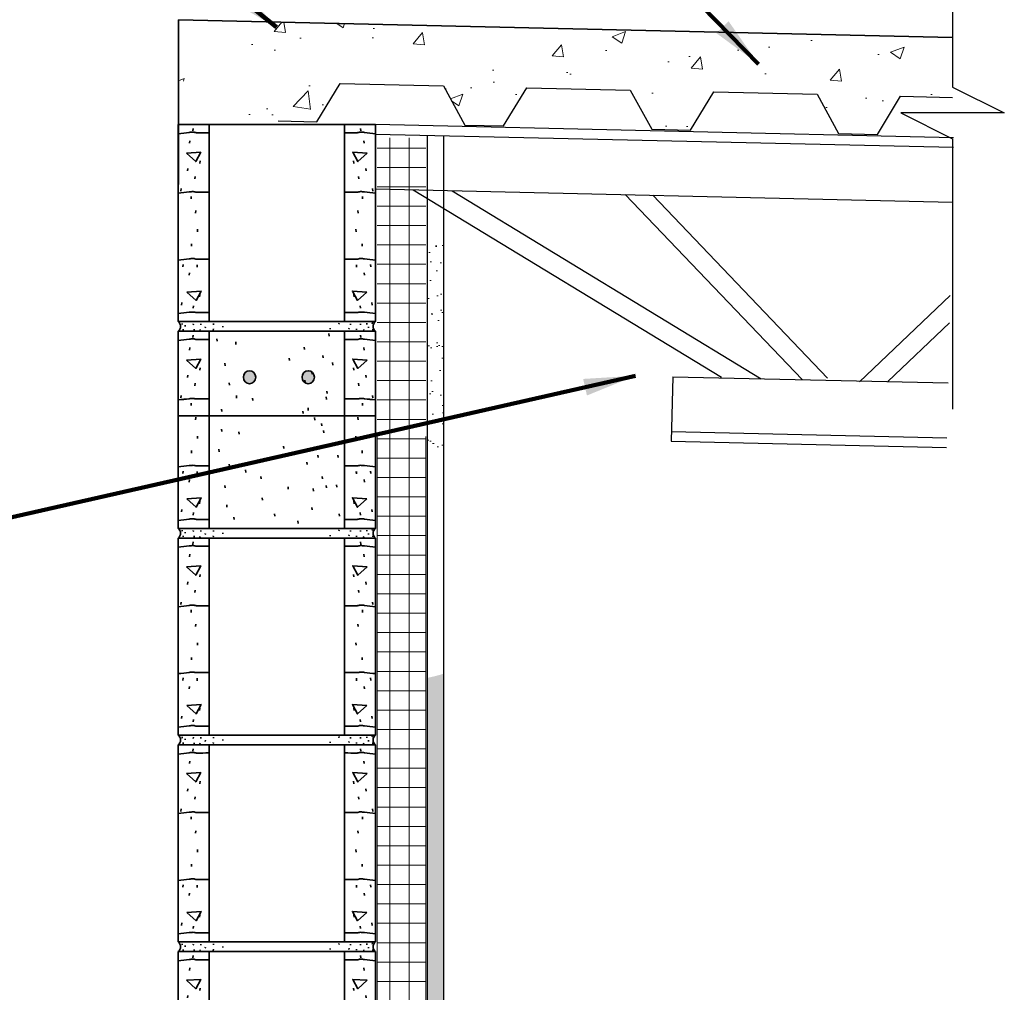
# Model space of a CAD drawing. Extents: x 155 to 606, y 184 to 461.
# Tile 17 of 28: x 374 to 412, y 320 to 358. Entities that reach past the tile are written whole.
import ezdxf

# ---------------------------------------------------------------- set-up
doc = ezdxf.new("R2010")
doc.units = 0
doc.header["$LTSCALE"] = 0.63
doc.header["$MEASUREMENT"] = 0
for name, color, linetype, lineweight in [('od37a204$0$A-Anno-Patt', 152, 'Continuous', 18), ('od37a204$0$A-Anno-Text', 53, 'Continuous', 25), ('od37a204$0$A-Roof-Otln', 6, 'Continuous', 35), ('od37a204$0$A-Wall-Full-Intr', 3, 'Continuous', 25), ('od37a204$0$S-Anno-Brkl', 3, 'Continuous', 25), ('od37a204$0$S-Deck-Roof', 3, 'Continuous', 25), ('od37a204$0$S-Fndn-Insl', 12, 'Continuous', 18), ('od37a204$0$S-Sect-Cmuw', 2, 'Continuous', 35), ('od37a204$0$S-Sect-Stls', 3, 'Continuous', 25)]:
    doc.layers.add(name, color=color, linetype=linetype, lineweight=lineweight)
doc.styles.add('notes', font='ARIAL.TTF')
doc.styles.add('od37a204$0$NOTES', font='romans.shx')
doc.dimstyles.new('EARCH', dxfattribs={"dimtxt": 0.125, "dimasz": 0.125, "dimexe": 0.0625, "dimexo": 0.0625, "dimgap": 0.0625, "dimtad": 1, "dimdec": 4, "dimzin": 3, "dimdsep": 46, "dimlunit": 4, "dimtxsty": 'notes', "dimcen": 0, "dimclrd": 256, "dimclre": 256, "dimadec": 0, "dimazin": 0, "dimtfac": 0.75, "dimtdec": 4, "dimtmove": 1, "dimatfit": 3, "dimfxl": 0, "dimfrac": 1, "dimtolj": 1, "dimtzin": 3, "dimlwd": 18, "dimlwe": 18, "dimarcsym": 0})
doc.dimstyles.new('od37a204$0$EARCH', dxfattribs={"dimtxt": 0.125, "dimasz": 0.125, "dimexe": 0.0625, "dimexo": 0.0625, "dimgap": 0.0625, "dimtad": 1, "dimdec": 4, "dimzin": 3, "dimdsep": 46, "dimlunit": 4, "dimtxsty": 'od37a204$0$NOTES', "dimcen": 0, "dimclrd": 256, "dimclre": 256, "dimadec": 0, "dimazin": 0, "dimtfac": 0.75, "dimtdec": 4, "dimtmove": 1, "dimatfit": 3, "dimfxl": 0, "dimfrac": 1, "dimtolj": 1, "dimtzin": 3, "dimlwd": 18, "dimlwe": 18, "dimarcsym": 0})
pattern_1 = [(0, (-51.55494, 51.4927), (0, 0.75), []), (90, (-51.55494, 51.4927), (-0.75, 5e-17), [])]
pattern_2 = [(50, (-51.555, 51.4927), (5.37945, -0.47064), [0.5625, -6.1875]), (355, (-51.555, 51.4927), (-1.040635, 5.64144), [0.45, -4.95]), (100.4514, (-51.1067, 51.4535), (4.33882, 5.170797), [0.47805, -5.258566]), (46.1842, (-51.555, 52.993), (8.00431, -1.24139), [0.84375, -9.28125]), (96.6356, (-50.888, 52.889), (7.00997, 7.30588), [0.71708, -7.88785]), (351.1842, (-51.555, 52.993), (7.00996, 7.30589), [0.675, -7.425]), (21, (-50.805, 52.6177), (4.476803, -3.01964), [0.5625, -6.1875]), (326, (-50.805, 52.6177), (1.824865, 5.438625), [0.45, -4.95]), (71.4514, (-50.432, 52.366), (6.30167, 2.41898), [0.47805, -5.258566]), (37.5, (-51.555, 51.4927), (0.091199, 2.496704), [0, -4.89, 0, -5.025, 0, -4.96875]), (7.5, (-51.555, 51.4927), (1.973022, 2.958088), [0, -2.865, 0, -4.7775, 0, -1.89375]), (327.5, (-53.2274, 51.4927), (4.003668, -0.1691615), [0, -1.875, 0, -5.85, 0, -7.7625]), (317.5, (-53.9774, 51.4927), (4.373896, 0.750787), [0, -2.4375, 0, -3.885, 0, -5.5125])]

# ---------------------------------------------------------------- blocks, each defined once
blk = doc.blocks.new('od37a204$0$8CMUS')
for p, q in [((0, 8), (0, 0.375)), ((0.006, 8), (7.619, 8)), ((0.561, 7.756), (0.572, 7.851)), ((1.19, 8), (1.19, 0.375)), ((6.435, 8), (6.435, 0.375)), ((7.064, 7.756), (7.054, 7.851)), ((7.625, 8), (7.625, 0.375)), ((0.438, 7.276), (0.448, 7.372)), ((7.187, 7.276), (7.177, 7.372)), ((0.835, 6.495), (0.845, 6.591)), ((6.79, 6.495), (6.78, 6.591)), ((0.356, 6.208), (0.366, 6.303)), ((7.27, 6.208), (7.259, 6.303)), ((0.643, 5.893), (0.654, 5.988)), ((6.982, 5.893), (6.972, 5.988)), ((0.095, 5.427), (0.106, 5.522)), ((7.53, 5.427), (7.52, 5.522)), ((0.493, 5.125), (0.503, 5.22)), ((7.133, 5.125), (7.122, 5.22)), ((0.671, 4.577), (0.681, 4.672)), ((6.955, 4.577), (6.944, 4.672)), ((0.739, 3.851), (0.749, 3.946)), ((6.886, 3.851), (6.876, 3.946)), ((0.506, 3.289), (0.517, 3.384)), ((7.119, 3.289), (7.109, 3.384)), ((0.177, 2.494), (0.188, 2.59)), ((0.725, 2.481), (0.736, 2.576)), ((6.9, 2.481), (6.89, 2.576)), ((7.448, 2.494), (7.438, 2.59)), ((0.424, 2.166), (0.434, 2.261)), ((7.201, 2.166), (7.191, 2.261)), ((0.821, 1.33), (0.832, 1.425)), ((6.804, 1.33), (6.794, 1.425)), ((0.123, 1.015), (0.133, 1.11)), ((0.575, 0.892), (0.585, 0.987)), ((7.051, 0.892), (7.04, 0.987)), ((7.503, 1.015), (7.492, 1.11)), ((0, 0.375), (7.625, 0.375)), ((0.15, 0.263), (0.155, 0.305)), ((0.187, 0.045), (0.191, 0.088)), ((0.265, 0.19), (0.27, 0.233)), ((0.579, 0.25), (0.583, 0.293)), ((0.609, 0.039), (0.613, 0.082)), ((0.838, 0.021), (0.843, 0.064)), ((0.868, 0.25), (0.873, 0.293)), ((1.043, 0.136), (1.048, 0.178)), ((1.355, 0.049), (1.36, 0.092)), ((1.364, 0.257), (1.368, 0.3)), ((1.719, 0.162), (1.723, 0.204)), ((5.877, 0.077), (5.882, 0.12)), ((6.215, 0.277), (6.22, 0.319)), ((6.605, 0.086), (6.61, 0.128)), ((6.666, 0.25), (6.67, 0.293)), ((6.895, 0.051), (6.899, 0.094)), ((7.046, 0.25), (7.05, 0.293)), ((7.172, 0.021), (7.177, 0.064)), ((7.293, 0.269), (7.298, 0.311)), ((7.359, 0.136), (7.364, 0.178)), ((7.504, 0.293), (7.509, 0.335)), ((7.522, 0.045), (7.527, 0.088)), ((0, 0), (7.625, 0))]:
    blk.add_line(p, q)
for points in [[(0.313, 6.89), (0.677, 6.564), (0.871, 6.928)], [(7.312, 6.89), (6.949, 6.564), (6.754, 6.928)], [(0.327, 1.52), (0.69, 1.194), (0.885, 1.558)], [(7.299, 1.52), (6.935, 1.194), (6.741, 1.558)]]:
    blk.add_lwpolyline(points, close=True)
for centre, major_axis in [((-0.137, 0.187), (0, 0.236)), ((7.762, 0.187), (0, -0.236))]:
    blk.add_ellipse(centre, major_axis=major_axis, ratio=0.951727, start_param=3.796748, end_param=5.62803)
for points, knots in [([(-0.003, 7.646), (0.138, 7.662), (0.279, 7.679), (0.42, 7.696), (0.472, 7.702), (0.524, 7.707), (0.576, 7.708), (0.621, 7.709), (0.664, 7.684), (0.709, 7.684), (0.866, 7.684), (1.024, 7.685), (1.182, 7.685)], [0, 0, 0, 0, 0.357561, 0.357561, 0.357561, 0.489461, 0.489461, 0.489461, 0.602516, 0.602516, 0.602516, 1, 1, 1, 1]), ([(7.628, 7.646), (7.487, 7.662), (7.346, 7.679), (7.205, 7.696), (7.153, 7.702), (7.101, 7.707), (7.049, 7.708), (7.004, 7.709), (6.961, 7.684), (6.917, 7.684), (6.759, 7.684), (6.601, 7.685), (6.444, 7.685)], [0, 0, 0, 0, 0.357665, 0.357665, 0.357665, 0.489461, 0.489461, 0.489461, 0.602515, 0.602515, 0.602515, 1, 1, 1, 1]), ([(-0.003, 5.344), (0.138, 5.36), (0.279, 5.377), (0.42, 5.394), (0.472, 5.4), (0.524, 5.405), (0.576, 5.406), (0.621, 5.407), (0.664, 5.382), (0.709, 5.382), (0.866, 5.382), (1.024, 5.383), (1.182, 5.383)], [0, 0, 0, 0, 0.357561, 0.357561, 0.357561, 0.489461, 0.489461, 0.489461, 0.602516, 0.602516, 0.602516, 1, 1, 1, 1]), ([(7.628, 5.344), (7.487, 5.36), (7.346, 5.377), (7.205, 5.394), (7.153, 5.4), (7.101, 5.405), (7.049, 5.406), (7.004, 5.407), (6.961, 5.382), (6.917, 5.382), (6.759, 5.382), (6.601, 5.383), (6.444, 5.383)], [0, 0, 0, 0, 0.357665, 0.357665, 0.357665, 0.489461, 0.489461, 0.489461, 0.602515, 0.602515, 0.602515, 1, 1, 1, 1]), ([(-0.003, 2.754), (0.138, 2.771), (0.279, 2.788), (0.42, 2.805), (0.472, 2.811), (0.524, 2.815), (0.576, 2.816), (0.621, 2.818), (0.664, 2.793), (0.709, 2.793), (0.866, 2.793), (1.024, 2.793), (1.182, 2.793)], [0, 0, 0, 0, 0.357579, 0.357579, 0.357579, 0.489473, 0.489473, 0.489473, 0.60251, 0.60251, 0.60251, 1, 1, 1, 1]), ([(7.628, 2.754), (7.487, 2.771), (7.346, 2.788), (7.205, 2.805), (7.153, 2.811), (7.101, 2.815), (7.049, 2.816), (7.004, 2.818), (6.961, 2.793), (6.917, 2.793), (6.759, 2.793), (6.601, 2.793), (6.444, 2.793)], [0, 0, 0, 0, 0.357683, 0.357683, 0.357683, 0.489472, 0.489472, 0.489472, 0.60251, 0.60251, 0.60251, 1, 1, 1, 1]), ([(-0.003, 0.685), (0.138, 0.702), (0.279, 0.719), (0.42, 0.735), (0.472, 0.742), (0.524, 0.746), (0.576, 0.747), (0.621, 0.749), (0.664, 0.723), (0.709, 0.723), (0.866, 0.724), (1.024, 0.724), (1.182, 0.724)], [0, 0, 0, 0, 0.357561, 0.357561, 0.357561, 0.489461, 0.489461, 0.489461, 0.602516, 0.602516, 0.602516, 1, 1, 1, 1]), ([(7.628, 0.685), (7.487, 0.702), (7.346, 0.719), (7.205, 0.735), (7.153, 0.742), (7.101, 0.746), (7.049, 0.747), (7.004, 0.749), (6.961, 0.723), (6.917, 0.723), (6.759, 0.724), (6.601, 0.724), (6.444, 0.724)], [0, 0, 0, 0, 0.357665, 0.357665, 0.357665, 0.489461, 0.489461, 0.489461, 0.602515, 0.602515, 0.602515, 1, 1, 1, 1])]:
    blk.add_open_spline(points, degree=3, knots=knots)
blk = doc.blocks.new('od37a204$0$8BB')
h = blk.add_hatch(color=256)
edge = h.paths.add_edge_path()
edge.add_ellipse((2.757, 6.224), major_axis=(0, 0.25), ratio=0.953267, start_angle=0, end_angle=360)
h = blk.add_hatch(color=256)
edge = h.paths.add_edge_path()
edge.add_ellipse((5.031, 6.224), major_axis=(0, -0.25), ratio=0.953267, start_angle=0, end_angle=360)
for p, q in [((0, 8), (0, 0.375)), ((0.006, 8), (7.619, 8)), ((0.561, 7.756), (0.571, 7.851)), ((1.19, 8), (1.19, 0.375)), ((1.509, 7.618), (1.498, 7.713)), ((5.832, 7.817), (5.822, 7.912)), ((6.435, 8), (6.435, 0.375)), ((7.064, 7.756), (7.054, 7.851)), ((7.625, 8), (7.625, 0.375)), ((0.438, 7.276), (0.448, 7.372)), ((2.233, 7.492), (2.223, 7.588)), ((4.883, 7.292), (4.872, 7.387)), ((7.187, 7.276), (7.177, 7.372)), ((4.308, 6.868), (4.297, 6.963)), ((5.607, 6.968), (5.597, 7.063)), ((0.835, 6.496), (0.845, 6.591)), ((1.808, 6.667), (1.798, 6.763)), ((5.982, 6.692), (5.972, 6.788)), ((6.79, 6.496), (6.78, 6.591)), ((0.356, 6.208), (0.366, 6.303)), ((4.908, 6.018), (4.897, 6.113)), ((5.182, 6.343), (5.172, 6.438)), ((7.27, 6.208), (7.259, 6.303)), ((0.643, 5.893), (0.654, 5.988)), ((1.983, 5.918), (1.973, 6.013)), ((6.982, 5.893), (6.972, 5.988)), ((0.095, 5.427), (0.106, 5.522)), ((2.258, 5.418), (2.248, 5.513)), ((2.883, 5.318), (2.873, 5.413)), ((5.732, 5.368), (5.722, 5.463)), ((5.757, 5.593), (5.747, 5.688)), ((7.53, 5.427), (7.52, 5.522)), ((0.493, 5.125), (0.503, 5.221)), ((1.684, 4.893), (1.673, 4.988)), ((5.032, 4.943), (5.022, 5.038)), ((7.133, 5.125), (7.122, 5.221)), ((0, 4.724), (7.625, 4.724)), ((0.671, 4.577), (0.681, 4.673)), ((4.833, 4.818), (4.822, 4.913)), ((5.282, 4.568), (5.272, 4.663)), ((6.955, 4.577), (6.944, 4.673)), ((1.684, 4.118), (1.673, 4.213)), ((5.557, 4.343), (5.547, 4.438)), ((0.739, 3.851), (0.749, 3.946)), ((2.358, 4.018), (2.348, 4.113)), ((5.632, 4.068), (5.622, 4.163)), ((6.886, 3.851), (6.876, 3.946)), ((1.584, 3.343), (1.573, 3.438)), ((4.083, 3.468), (4.072, 3.563)), ((0.506, 3.289), (0.517, 3.385)), ((5.407, 3.118), (5.397, 3.213)), ((6.182, 3.118), (6.172, 3.213)), ((7.119, 3.289), (7.109, 3.385)), ((1.983, 2.768), (1.973, 2.863)), ((4.983, 2.843), (4.972, 2.938)), ((0.177, 2.494), (0.188, 2.59)), ((0.725, 2.481), (0.736, 2.576)), ((2.608, 2.543), (2.598, 2.638)), ((3.208, 2.293), (3.198, 2.388)), ((5.582, 2.293), (5.572, 2.388)), ((6.9, 2.481), (6.889, 2.576)), ((7.448, 2.494), (7.438, 2.59)), ((0.424, 2.166), (0.434, 2.261)), ((1.808, 1.943), (1.798, 2.038)), ((4.258, 1.893), (4.247, 1.988)), ((5.232, 1.818), (5.222, 1.913)), ((5.732, 1.943), (5.722, 2.038)), ((6.132, 1.968), (6.122, 2.063)), ((7.201, 2.166), (7.191, 2.261)), ((3.258, 1.469), (3.248, 1.563)), ((0.821, 1.33), (0.832, 1.425)), ((1.883, 1.193), (1.873, 1.289)), ((5.182, 1.093), (5.172, 1.188)), ((6.804, 1.33), (6.794, 1.425)), ((0.123, 1.015), (0.133, 1.11)), ((0.575, 0.892), (0.585, 0.987)), ((2.158, 0.719), (2.148, 0.814)), ((3.733, 0.844), (3.723, 0.939)), ((6.232, 0.844), (6.222, 0.939)), ((7.051, 0.892), (7.04, 0.987)), ((7.503, 1.015), (7.492, 1.11)), ((4.633, 0.568), (4.622, 0.664)), ((0, 0.375), (7.625, 0.375)), ((0, 0), (7.625, 0)), ((0.15, 0.263), (0.155, 0.305)), ((0.186, 0.046), (0.191, 0.088)), ((0.265, 0.19), (0.269, 0.233)), ((0.578, 0.251), (0.583, 0.293)), ((0.609, 0.039), (0.613, 0.082)), ((0.838, 0.021), (0.842, 0.064)), ((0.868, 0.251), (0.873, 0.293)), ((1.043, 0.136), (1.048, 0.179)), ((1.355, 0.049), (1.359, 0.092)), ((1.364, 0.257), (1.368, 0.3)), ((1.719, 0.162), (1.723, 0.205)), ((5.877, 0.077), (5.882, 0.12)), ((6.215, 0.277), (6.22, 0.319)), ((6.605, 0.086), (6.609, 0.129)), ((6.665, 0.251), (6.67, 0.293)), ((6.895, 0.051), (6.899, 0.094)), ((7.045, 0.251), (7.05, 0.293)), ((7.172, 0.021), (7.177, 0.064)), ((7.293, 0.269), (7.297, 0.311)), ((7.359, 0.136), (7.364, 0.179)), ((7.504, 0.293), (7.509, 0.335)), ((7.522, 0.046), (7.527, 0.088))]:
    blk.add_line(p, q)
for points in [[(0.313, 6.89), (0.677, 6.565), (0.871, 6.928)], [(7.312, 6.89), (6.949, 6.565), (6.754, 6.928)], [(0.327, 1.52), (0.69, 1.194), (0.885, 1.558)], [(7.298, 1.52), (6.935, 1.194), (6.74, 1.558)]]:
    blk.add_lwpolyline(points, close=True)
for centre, major_axis, ratio, start_param, end_param in [((2.757, 6.224), (0, 0.25), 0.953267, 0, 6.283175), ((5.031, 6.224), (0, -0.25), 0.953267, 0, 6.283175), ((-0.137, 0.188), (0, 0.236), 0.951727, 3.796748, 5.62803), ((7.762, 0.188), (0, -0.236), 0.951727, 3.796748, 5.62803)]:
    blk.add_ellipse(centre, major_axis=major_axis, ratio=ratio, start_param=start_param, end_param=end_param)
for points, knots in [([(-0.003, 7.646), (0.138, 7.663), (0.279, 7.679), (0.42, 7.696), (0.472, 7.702), (0.524, 7.707), (0.576, 7.708), (0.621, 7.709), (0.664, 7.684), (0.709, 7.684), (0.866, 7.684), (1.024, 7.685), (1.182, 7.685)], [0, 0, 0, 0, 0.357561, 0.357561, 0.357561, 0.489461, 0.489461, 0.489461, 0.602516, 0.602516, 0.602516, 1, 1, 1, 1]), ([(7.628, 7.646), (7.487, 7.663), (7.346, 7.679), (7.205, 7.696), (7.153, 7.702), (7.101, 7.707), (7.049, 7.708), (7.004, 7.709), (6.961, 7.684), (6.916, 7.684), (6.759, 7.684), (6.601, 7.685), (6.443, 7.685)], [0, 0, 0, 0, 0.357561, 0.357561, 0.357561, 0.489461, 0.489461, 0.489461, 0.602516, 0.602516, 0.602516, 1, 1, 1, 1]), ([(-0.003, 5.344), (0.138, 5.361), (0.279, 5.377), (0.42, 5.394), (0.472, 5.4), (0.524, 5.405), (0.576, 5.406), (0.621, 5.407), (0.664, 5.382), (0.709, 5.382), (0.866, 5.382), (1.024, 5.383), (1.182, 5.383)], [0, 0, 0, 0, 0.357561, 0.357561, 0.357561, 0.489461, 0.489461, 0.489461, 0.602516, 0.602516, 0.602516, 1, 1, 1, 1]), ([(7.628, 5.344), (7.487, 5.361), (7.346, 5.377), (7.205, 5.394), (7.153, 5.4), (7.101, 5.405), (7.049, 5.406), (7.004, 5.407), (6.961, 5.382), (6.916, 5.382), (6.759, 5.382), (6.601, 5.383), (6.443, 5.383)], [0, 0, 0, 0, 0.357561, 0.357561, 0.357561, 0.489461, 0.489461, 0.489461, 0.602516, 0.602516, 0.602516, 1, 1, 1, 1]), ([(-0.003, 2.754), (0.138, 2.771), (0.279, 2.788), (0.42, 2.805), (0.472, 2.811), (0.524, 2.815), (0.576, 2.816), (0.621, 2.818), (0.664, 2.793), (0.709, 2.793), (0.866, 2.793), (1.024, 2.793), (1.182, 2.793)], [0, 0, 0, 0, 0.357571, 0.357571, 0.357571, 0.489466, 0.489466, 0.489466, 0.602505, 0.602505, 0.602505, 1, 1, 1, 1]), ([(7.628, 2.754), (7.487, 2.771), (7.346, 2.788), (7.205, 2.805), (7.153, 2.811), (7.101, 2.815), (7.049, 2.816), (7.004, 2.818), (6.961, 2.793), (6.916, 2.793), (6.759, 2.793), (6.601, 2.793), (6.443, 2.793)], [0, 0, 0, 0, 0.357571, 0.357571, 0.357571, 0.489466, 0.489466, 0.489466, 0.602505, 0.602505, 0.602505, 1, 1, 1, 1]), ([(-0.003, 0.685), (0.138, 0.702), (0.279, 0.719), (0.42, 0.736), (0.472, 0.742), (0.524, 0.746), (0.576, 0.748), (0.621, 0.749), (0.664, 0.724), (0.709, 0.724), (0.866, 0.724), (1.024, 0.724), (1.182, 0.724)], [0, 0, 0, 0, 0.357561, 0.357561, 0.357561, 0.489461, 0.489461, 0.489461, 0.602516, 0.602516, 0.602516, 1, 1, 1, 1]), ([(7.628, 0.685), (7.487, 0.702), (7.346, 0.719), (7.205, 0.736), (7.153, 0.742), (7.101, 0.746), (7.049, 0.748), (7.004, 0.749), (6.961, 0.724), (6.916, 0.724), (6.759, 0.724), (6.601, 0.724), (6.443, 0.724)], [0, 0, 0, 0, 0.357561, 0.357561, 0.357561, 0.489461, 0.489461, 0.489461, 0.602516, 0.602516, 0.602516, 1, 1, 1, 1])]:
    blk.add_open_spline(points, degree=3, knots=knots)
blk = doc.blocks.new('od37a204$0$MD')
for p, q in [((0.866125, 1.5), (0, 0)), ((4.866, 1.5), (0.866125, 1.5)), ((5.732, 0), (4.866, 1.5)), ((7.232, 0), (5.732, 0))]:
    blk.add_line(p, q)

msp = doc.modelspace()

# ---------------------------------------------------------------- hatches: boundary and pattern name
at = {"layer": 'od37a204$0$A-Anno-Patt'}
h = msp.add_hatch(dxfattribs=at)
h.set_pattern_fill('AR-CONC', color=256, scale=0.75, style=0)
h.set_pattern_definition(pattern_2)
h.paths.add_polyline_path([(390.77187, 355.40128), (391.60376, 353.88174), (393.10378, 353.8476), (394.00386, 355.32781), (395.13018, 355.30217), (395.13018, 357.62105), (384.01618, 357.87394), (384.01618, 357.87391), (384.01612, 357.87394), (380.51793, 357.95354), (380.51793, 355.59609), (380.66281, 355.58289), (388.28933, 355.58289), (388.28933, 355.45778)], flags=16)
h.paths.add_polyline_path([(395.13018, 357.62105), (395.13018, 355.30217), (398.0035, 355.23678), (398.83546, 353.71712), (400.33541, 353.68298), (401.23549, 355.16318), (405.23512, 355.07216), (406.06706, 353.55254), (407.56706, 353.51841), (408.46706, 354.99854), (410.48018, 354.95282), (410.48018, 357.27177)], flags=16)
h = msp.add_hatch(dxfattribs=at)
h.set_pattern_fill('AR-CONC', color=256, scale=0.75, style=0)
h.set_pattern_definition(pattern_2)
h.paths.add_polyline_path([(387.09947, 355.58289), (381.85267, 355.58289), (381.85267, 352.09518), (384.33365, 351.91259), (384.38106, 353.99616), (387.09947, 353.9343)], flags=16)
at = {"layer": 'od37a204$0$A-Anno-Patt', "ltscale": 0.5}
h = msp.add_hatch(dxfattribs=at)
h.set_pattern_fill('NET', color=256, style=0)
h.set_pattern_definition(pattern_1)
h.paths.add_polyline_path([(390.08813, 293.85908), (388.20363, 293.85908), (388.20363, 353.38258), (390.08813, 353.38258)], flags=16)
h = msp.add_hatch(dxfattribs=at)
h.set_pattern_fill('NET', color=256, style=0)
h.set_pattern_definition(pattern_1)
h.paths.add_polyline_path([(390.08813, 291.16318), (388.20363, 291.16318), (388.20363, 350.68668), (390.08813, 350.68668)], flags=16)
h = msp.add_hatch(dxfattribs=at)
h.set_pattern_fill('AR-SAND', color=256, scale=0.5, style=0)
h.set_pattern_definition([(37.5, (-51.55494, 51.4927), (-0.0314967, 0.9634119), [0, -0.76, 0, -0.85, 0, -0.8125]), (7.5, (-51.555, 51.4927), (0.8848884, 1.411073), [0, -0.41, 0, -0.685, 0, -0.2625]), (327.5, (-52.1699, 51.4927), (1.5570709, 0.0028295), [0, -0.25, 0, -0.9, 0, -1.175]), (317.5, (-52.17, 51.4927), (1.5030633, 0.4388378), [0, -0.125, 0, -0.59, 0, -0.675])])
h.paths.add_polyline_path([(390.77088, 348.89612), (390.14588, 349.27618), (390.14588, 340.48965, 0.02689307), (390.77088, 340.64889)], flags=16)
h.paths.add_polyline_path([(390.77088, 349.66532), (390.14588, 349.67955), (390.14588, 349.27618), (390.77088, 348.89612)], flags=16)
h = msp.add_hatch(dxfattribs=at)
h.set_pattern_fill('NET', color=256, scale=6, style=0)
h.set_pattern_definition(pattern_1)
h.paths.add_polyline_path([(390.08813, 282.31236), (388.20363, 282.31236), (388.20363, 341.83586), (390.08813, 341.83586)], flags=16)
h = msp.add_hatch(dxfattribs=at)
h.set_pattern_fill('AR-SAND', color=256, scale=0.5, style=0)
h.set_pattern_definition([(37.5, (-51.55494, 51.4927), (-0.0314967, 0.9634119), [0, -0.76, 0, -0.85, 0, -0.8125]), (7.5, (-51.555, 51.4927), (0.8848884, 1.411073), [0, -0.41, 0, -0.685, 0, -0.2625]), (327.5, (-52.1699, 51.4927), (1.5570709, 0.0028295), [0, -0.25, 0, -0.9, 0, -1.175]), (317.5, (-52.17, 51.4927), (1.5030633, 0.4388378), [0, -0.125, 0, -0.59, 0, -0.675])])
h.paths.add_polyline_path([(390.77088, 332.64889, -0.02689307), (390.14588, 332.48965), (390.14588, 282.23899), (390.77088, 282.23899)], flags=16)

# ---------------------------------------------------------------- linework, layer by layer
at = {"layer": 'od37a204$0$A-Roof-Otln'}
for q in [(380.51793, 351.57966), (410.48018, 357.27177)]:
    msp.add_line((380.51793, 357.95354), q, dxfattribs=at)
at = {"layer": 'od37a204$0$A-Wall-Full-Intr'}
for p, q in [((390.14588, 353.48979), (390.14588, 282.25461)), ((390.77088, 353.47557), (390.77088, 282.25461))]:
    msp.add_line(p, q, dxfattribs=at)
at = {"layer": 'od37a204$0$S-Anno-Brkl', "flags": 128}
msp.add_lwpolyline([(410.48018, 365.22364), (410.48018, 355.35242), (412.48018, 354.35242), (408.48018, 354.35242), (410.48018, 353.35242), (410.48018, 342.88222)], dxfattribs=at)
at = {"layer": 'od37a204$0$S-Deck-Roof'}
for p, q in [((407.56706, 353.51841), (408.46706, 354.99854)), ((408.46706, 354.99854), (410.48018, 354.95282)), ((406.06706, 353.55254), (407.56706, 353.51841))]:
    msp.add_line(p, q, dxfattribs=at)
at = {"layer": 'od37a204$0$S-Fndn-Insl'}
for p, q in [((388.20363, 341.83586), (388.20363, 282.31236)), ((390.08813, 341.83586), (390.08813, 282.31236))]:
    msp.add_line(p, q, dxfattribs=at)
at = {"layer": 'od37a204$0$S-Sect-Stls'}
for p, q in [((388.13833, 353.91066), (410.51793, 353.40141)), ((388.13833, 353.53547), (410.50943, 353.02641)), ((388.13833, 351.4096), (410.48018, 350.90113)), ((389.60781, 351.37616), (401.53018, 344.12616)), ((391.10718, 351.34204), (403.07206, 344.06654)), ((404.65218, 344.03054), (397.81193, 351.18941)), ((405.63668, 344.08604), (398.87256, 351.16529)), ((406.87656, 343.94479), (410.37893, 347.29116)), ((407.97306, 343.95504), (410.35468, 346.23066)), ((399.64831, 344.14441), (399.59143, 341.64454)), ((399.64831, 344.14441), (410.30181, 343.90204)), ((399.59993, 342.01941), (410.25343, 341.77704)), ((399.59143, 341.64454), (410.24481, 341.40216))]:
    msp.add_line(p, q, dxfattribs=at)

# ---------------------------------------------------------------- block references
at = {"layer": 'od37a204$0$S-Deck-Roof', "xscale": 1.000198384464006, "yscale": -1.000198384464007, "rotation": 178.6962714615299}
for p in [(391.60381, 353.88166), (398.83543, 353.71716), (406.06706, 353.55254)]:
    msp.add_blockref('od37a204$0$MD', p, dxfattribs=at)
at = {"layer": 'od37a204$0$S-Sect-Cmuw', "xscale": 1.000200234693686, "yscale": 1.000200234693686}
for name, p in [('od37a204$0$8CMUS', (380.51176, 345.90036)), ('od37a204$0$8BB', (380.51172, 337.89882)), ('od37a204$0$8CMUS', (380.51176, 337.89876)), ('od37a204$0$8CMUS', (380.51176, 329.89876)), ('od37a204$0$8CMUS', (380.51176, 321.89716)), ('od37a204$0$8CMUS', (380.51176, 313.89556))]:
    msp.add_blockref(name, p, dxfattribs=at)

# ---------------------------------------------------------------- leaders
at = {"layer": 'od37a204$0$A-Anno-Text', "lineweight": 18}
msp.add_leader([(402.97122, 356.23566), (378.58548, 381.226), (349.96752, 381.226)], dimstyle='EARCH', override={"dimscale": 16, "dimclrd": 0, "dimlwd": 65534}, dxfattribs=at)
at = {"layer": 'od37a204$0$A-Anno-Text'}
for points in [[(384.30779, 357.66617), (366.11699, 372.49002)], [(398.20443, 344.18026), (361.74306, 335.90569)]]:
    msp.add_leader(points, dimstyle='od37a204$0$EARCH', override={"dimscale": 16, "dimgap": 0.0625, "dimtad": 0, "dimclrd": 0, "dimlwd": 65534}, dxfattribs=at)

doc.saveas('drawing.dxf')
